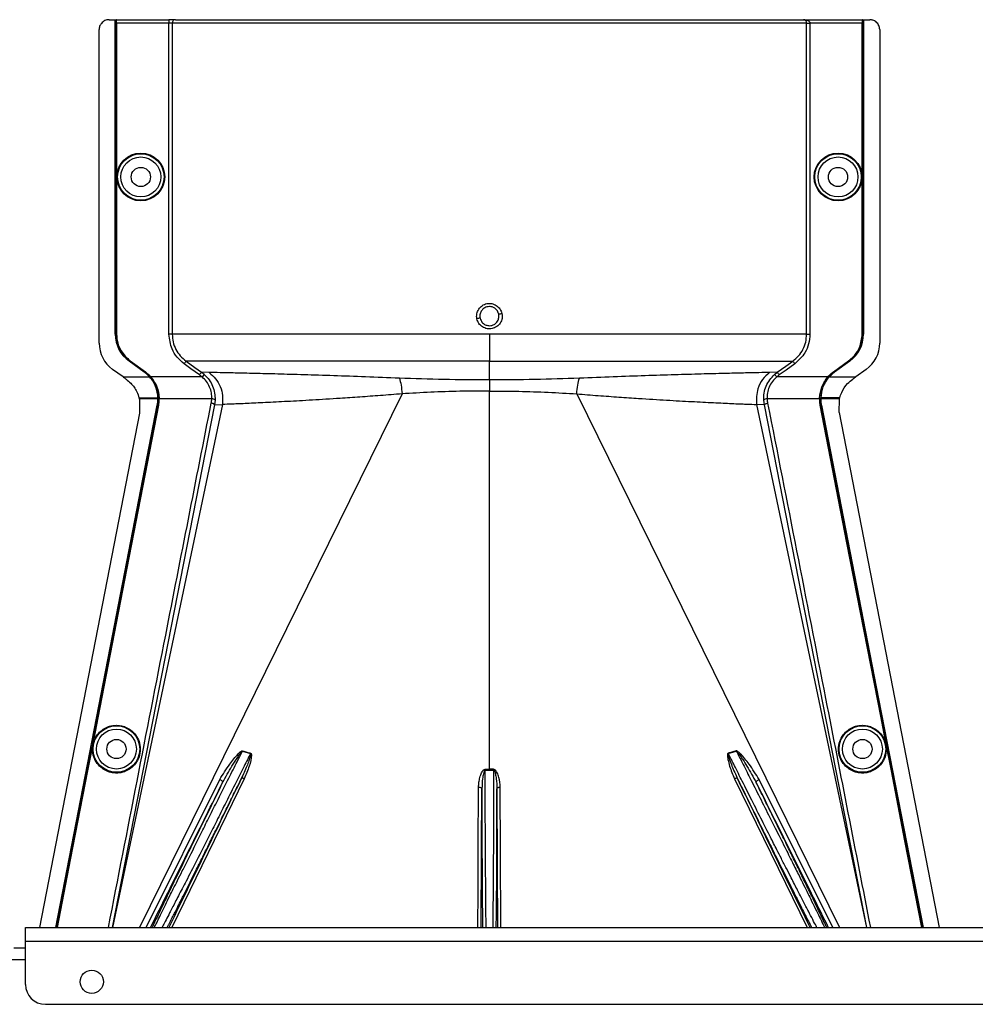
# Model space of a CAD drawing. Header units: inches. Extents: x -3977 to 448, y -4288 to 2176.
# Tile 126 of 206: x -3793 to -3649, y -419 to -271. Entities that reach past the tile are written whole.
import ezdxf

# ---------------------------------------------------------------- set-up
doc = ezdxf.new("R2010")
doc.units = ezdxf.units.IN
doc.header["$MEASUREMENT"] = 0

msp = doc.modelspace()

# ---------------------------------------------------------------- linework, layer by layer
at = {"color": 1, "linetype": 'Continuous', "lineweight": 25}
for p, q in [((-3779.729, -270.921), (-3778.789, -270.921)), ((-3778.789, -318.359), (-3778.789, -270.921)), ((-3778.789, -270.921), (-3778.759, -270.921)), ((-3778.759, -318.359), (-3778.759, -270.921)), ((-3778.759, -270.921), (-3778.639, -270.921)), ((-3778.639, -318.359), (-3778.639, -270.921)), ((-3778.605, -270.921), (-3778.639, -270.921)), ((-3778.605, -270.921), (-3770.698, -270.921)), ((-3778.596, -271.421), (-3778.596, -318.359)), ((-3770.698, -271.421), (-3778.596, -271.421)), ((-3770.698, -270.921), (-3770.698, -271.421)), ((-3769.7, -270.921), (-3770.698, -270.921)), ((-3770.698, -318.359), (-3770.698, -271.421)), ((-3770.199, -271.421), (-3770.698, -271.421)), ((-3770.199, -271.421), (-3770.199, -318.359)), ((-3674.482, -271.421), (-3770.199, -271.421)), ((-3769.7, -270.921), (-3674.932, -270.921)), ((-3674.932, -270.921), (-3666.076, -270.921)), ((-3674.482, -318.359), (-3674.482, -271.421)), ((-3674.482, -271.421), (-3673.983, -271.421)), ((-3673.983, -271.421), (-3673.983, -318.359)), ((-3666.085, -271.421), (-3673.983, -271.421)), ((-3666.085, -318.359), (-3666.085, -271.421)), ((-3666.041, -270.921), (-3666.076, -270.921)), ((-3666.041, -270.921), (-3665.922, -270.921)), ((-3666.041, -270.921), (-3666.041, -318.359)), ((-3665.922, -270.921), (-3665.922, -318.359)), ((-3665.922, -270.921), (-3665.891, -270.921)), ((-3665.891, -270.921), (-3665.891, -318.359)), ((-3665.891, -270.921), (-3664.952, -270.921)), ((-3781.229, -319.689), (-3781.229, -272.421)), ((-3663.451, -272.421), (-3663.451, -319.689)), ((-3778.789, -318.359), (-3778.759, -318.359)), ((-3778.596, -318.359), (-3778.639, -318.359)), ((-3722.34, -318.359), (-3722.34, -322.418)), ((-3666.041, -318.359), (-3666.085, -318.359)), ((-3665.922, -318.359), (-3665.891, -318.359)), ((-3667.741, -322), (-3668.121, -322.418)), ((-3777.612, -324.798), (-3779.195, -323.659)), ((-3776.692, -322.393), (-3776.709, -322.418)), ((-3774.428, -324.059), (-3776.709, -322.418)), ((-3774.41, -324.034), (-3776.692, -322.393)), ((-3776.559, -322.418), (-3776.534, -322.382)), ((-3774.278, -324.059), (-3776.559, -322.418)), ((-3776.534, -322.382), (-3774.253, -324.023)), ((-3722.34, -325.255), (-3722.34, -322.418)), ((-3670.428, -324.023), (-3668.147, -322.382)), ((-3668.121, -322.418), (-3670.402, -324.059)), ((-3667.989, -322.393), (-3670.27, -324.034)), ((-3667.971, -322.418), (-3670.252, -324.059)), ((-3668.147, -322.382), (-3668.121, -322.418)), ((-3667.971, -322.418), (-3667.989, -322.393)), ((-3665.486, -323.659), (-3667.068, -324.798)), ((-3777.612, -324.798), (-3773.609, -324.798)), ((-3774.428, -324.059), (-3774.41, -324.034)), ((-3774.253, -324.023), (-3774.278, -324.059)), ((-3773.587, -324.777), (-3773.609, -324.798)), ((-3773.569, -324.798), (-3773.459, -324.798)), ((-3773.427, -324.769), (-3773.459, -324.798)), ((-3765.697, -324.798), (-3773.401, -324.798)), ((-3764.603, -324.139), (-3765.775, -324.097)), ((-3765.365, -324.424), (-3765.697, -324.798)), ((-3678.906, -324.097), (-3680.078, -324.139)), ((-3679.315, -324.424), (-3678.906, -324.097)), ((-3679.315, -324.424), (-3678.983, -324.798)), ((-3671.279, -324.798), (-3678.983, -324.798)), ((-3671.221, -324.798), (-3672.085, -326.282)), ((-3671.254, -324.769), (-3671.221, -324.798)), ((-3671.112, -324.798), (-3671.221, -324.798)), ((-3671.071, -324.798), (-3671.094, -324.777)), ((-3671.071, -324.798), (-3667.068, -324.798)), ((-3670.428, -324.023), (-3670.402, -324.059)), ((-3670.27, -324.034), (-3670.252, -324.059)), ((-3722.34, -325.255), (-3722.34, -326.923)), ((-3775.198, -327.961), (-3774.786, -327.961)), ((-3774.817, -328.12), (-3775.159, -328.12)), ((-3735.521, -327.356), (-3775.155, -407.822)), ((-3775.154, -328.14), (-3775.123, -330.27)), ((-3772.356, -328.12), (-3774.817, -328.12)), ((-3774.786, -327.961), (-3772.358, -327.961)), ((-3772.208, -327.961), (-3772.327, -327.961)), ((-3772.163, -327.96), (-3772.208, -327.961)), ((-3764.234, -328.12), (-3772.162, -328.12)), ((-3722.34, -383.98), (-3722.34, -326.923)), ((-3709.16, -327.356), (-3669.526, -407.822)), ((-3672.519, -328.12), (-3680.446, -328.12)), ((-3672.517, -327.96), (-3672.473, -327.961)), ((-3672.473, -327.961), (-3672.354, -327.961)), ((-3672.354, -327.961), (-3672.356, -328.12)), ((-3669.864, -328.12), (-3672.325, -328.12)), ((-3669.895, -327.961), (-3672.323, -327.961)), ((-3669.483, -327.961), (-3669.895, -327.961)), ((-3669.522, -328.12), (-3669.864, -328.12)), ((-3669.575, -330.18), (-3669.527, -328.14)), ((-3669.527, -328.14), (-3669.522, -328.12)), ((-3763.822, -329.001), (-3779.275, -407.822)), ((-3762.638, -328.949), (-3779.23, -407.822)), ((-3772.448, -329.052), (-3772.418, -329.058)), ((-3772.255, -329.06), (-3772.298, -329.052)), ((-3763.736, -328.292), (-3763.822, -329.001)), ((-3763.822, -329.001), (-3762.638, -328.949)), ((-3680.858, -329.001), (-3682.043, -328.949)), ((-3682.043, -328.949), (-3665.451, -407.822)), ((-3680.858, -329.001), (-3680.945, -328.292)), ((-3665.405, -407.822), (-3680.858, -329.001)), ((-3672.426, -329.06), (-3672.383, -329.052)), ((-3672.233, -329.052), (-3672.263, -329.058)), ((-3775.123, -330.27), (-3790.215, -407.822)), ((-3669.575, -330.18), (-3654.466, -407.822)), ((-3781.431, -376.228), (-3781.474, -376.22)), ((-3663.25, -376.228), (-3663.206, -376.22)), ((-3759.59, -381.229), (-3758.385, -381.593)), ((-3686.296, -381.593), (-3685.091, -381.229)), ((-3782.986, -384.217), (-3783.029, -384.209)), ((-3722.976, -388.922), (-3722.971, -384.098)), ((-3722.34, -383.98), (-3722.34, -384.098)), ((-3721.71, -384.098), (-3721.704, -388.922)), ((-3661.695, -384.217), (-3661.651, -384.209)), ((-3774.137, -407.822), (-3763.029, -385.525)), ((-3759.323, -385.393), (-3770.267, -407.822)), ((-3685.357, -385.393), (-3674.414, -407.822)), ((-3670.543, -407.822), (-3681.652, -385.525))]:
    msp.add_line(p, q, dxfattribs=at)
at = {"color": 7, "linetype": 'Continuous', "lineweight": 25}
for p, q in [((-3792.34, -407.822), (-3217.34, -407.822)), ((-3792.34, -409.922), (-3792.34, -407.822)), ((-3794.09, -410.922), (-3792.34, -410.922)), ((-3792.34, -409.922), (-3217.34, -409.922)), ((-3792.34, -416.422), (-3792.34, -409.922)), ((-3789.34, -419.422), (-3220.34, -419.422))]:
    msp.add_line(p, q, dxfattribs=at)
at = {"color": 8, "linetype": 'Continuous', "lineweight": 25}
msp.add_line((-3822.34, -412.672), (-3792.34, -412.672), dxfattribs=at)
at = {"color": 1, "linetype": 'Continuous', "lineweight": 25, "flags": 128}
for points in [[(-3766.066, -324.503), (-3767.376, -323.562), (-3768.405, -322.823)], [(-3768.114, -322.418), (-3766.783, -323.373), (-3765.775, -324.097)], [(-3678.906, -324.097), (-3677.613, -323.169), (-3676.567, -322.418)], [(-3676.276, -322.823), (-3677.586, -323.764), (-3678.615, -324.503)], [(-3775.154, -328.14), (-3775.156, -328.129), (-3775.159, -328.12)], [(-3772.327, -327.961), (-3772.344, -327.961), (-3772.358, -327.961)], [(-3772.356, -328.12), (-3772.339, -328.12), (-3772.325, -328.12)], [(-3772.325, -328.12), (-3772.326, -328.031), (-3772.327, -327.961)], [(-3672.325, -328.12), (-3672.342, -328.12), (-3672.356, -328.12)], [(-3787.777, -407.822), (-3779.221, -363.866), (-3772.448, -329.052)], [(-3787.745, -407.822), (-3779.188, -363.859), (-3772.418, -329.058)], [(-3772.298, -329.052), (-3777.436, -355.466), (-3781.474, -376.22)], [(-3772.255, -329.06), (-3777.393, -355.474), (-3781.431, -376.228)], [(-3663.25, -376.228), (-3668.389, -349.814), (-3672.426, -329.06)], [(-3672.383, -329.052), (-3671.077, -335.765), (-3669.988, -341.365), (-3669.115, -345.852), (-3668.603, -348.487), (-3668.212, -350.496), (-3667.943, -351.879), (-3667.821, -352.506), (-3667.801, -352.607), (-3667.797, -352.629), (-3667.796, -352.634), (-3667.796, -352.635), (-3667.796, -352.635), (-3667.796, -352.635), (-3667.796, -352.635), (-3667.796, -352.635), (-3667.796, -352.635), (-3667.796, -352.635), (-3667.796, -352.635), (-3667.796, -352.635), (-3667.795, -352.636), (-3663.206, -376.22)], [(-3672.263, -329.058), (-3663.646, -373.351), (-3656.935, -407.822)], [(-3672.233, -329.052), (-3663.612, -373.361), (-3656.904, -407.822)], [(-3781.474, -376.22), (-3782.345, -380.694), (-3783.029, -384.209)], [(-3781.431, -376.228), (-3782.302, -380.702), (-3782.986, -384.217)], [(-3661.695, -384.217), (-3662.565, -379.744), (-3663.25, -376.228)], [(-3663.206, -376.22), (-3662.336, -380.694), (-3661.651, -384.209)], [(-3783.029, -384.209), (-3785.64, -397.617), (-3787.627, -407.822)], [(-3782.986, -384.217), (-3785.596, -397.625), (-3787.582, -407.822)], [(-3722.971, -383.979), (-3722.971, -383.994), (-3722.971, -384.008), (-3722.971, -384.022), (-3722.971, -384.037), (-3722.971, -384.052), (-3722.971, -384.067), (-3722.971, -384.083), (-3722.971, -384.098)], [(-3721.71, -384.098), (-3721.71, -384.083), (-3721.71, -384.067), (-3721.71, -384.052), (-3721.71, -384.037), (-3721.71, -384.022), (-3721.71, -384.008), (-3721.71, -383.994), (-3721.71, -383.979)], [(-3657.099, -407.822), (-3659.644, -394.752), (-3661.695, -384.217)], [(-3661.651, -384.209), (-3659.041, -397.617), (-3657.054, -407.822)], [(-3763.029, -385.525), (-3762.93, -385.57), (-3762.837, -385.624), (-3762.753, -385.684), (-3762.683, -385.747), (-3762.63, -385.811), (-3762.596, -385.871), (-3762.583, -385.926), (-3762.592, -385.973)], [(-3759.323, -385.393), (-3759.402, -385.366), (-3759.479, -385.346), (-3759.552, -385.334), (-3759.618, -385.331), (-3759.676, -385.336), (-3759.723, -385.35), (-3759.759, -385.372), (-3759.783, -385.402)], [(-3684.898, -385.402), (-3684.921, -385.372), (-3684.957, -385.35), (-3685.005, -385.336), (-3685.063, -385.331), (-3685.129, -385.334), (-3685.201, -385.346), (-3685.278, -385.366), (-3685.357, -385.393)], [(-3682.089, -385.973), (-3682.097, -385.926), (-3682.085, -385.871), (-3682.051, -385.811), (-3681.998, -385.747), (-3681.928, -385.684), (-3681.844, -385.624), (-3681.751, -385.57), (-3681.652, -385.525)], [(-3724.076, -407.822), (-3724.049, -402.184), (-3724.019, -395.842), (-3723.975, -386.675)], [(-3723.975, -386.675), (-3723.878, -386.68), (-3723.785, -386.694), (-3723.699, -386.716), (-3723.623, -386.746), (-3723.561, -386.782), (-3723.515, -386.823), (-3723.486, -386.868), (-3723.476, -386.914)], [(-3723.575, -407.822), (-3723.521, -396.378), (-3723.476, -386.914)], [(-3721.205, -386.914), (-3721.195, -386.868), (-3721.166, -386.823), (-3721.12, -386.782), (-3721.057, -386.746), (-3720.982, -386.716), (-3720.896, -386.694), (-3720.803, -386.68), (-3720.706, -386.675)], [(-3721.205, -386.914), (-3721.148, -398.959), (-3721.106, -407.822)], [(-3720.605, -407.822), (-3720.659, -396.464), (-3720.706, -386.675)]]:
    msp.add_lwpolyline(points, dxfattribs=at)
at = {"color": 1, "linetype": 'Continuous', "lineweight": 25}
for centre, radius in [((-3774.939, -294.64), 3.605), ((-3669.741, -294.64), 3.605), ((-3774.939, -294.64), 3.509), ((-3774.939, -294.64), 3.012), ((-3669.741, -294.64), 3.509), ((-3669.741, -294.64), 3.012), ((-3774.939, -294.64), 1.45), ((-3669.741, -294.64), 1.45), ((-3778.62, -380.922), 3.509), ((-3778.62, -380.922), 3.012), ((-3666.061, -380.922), 3.509), ((-3666.061, -380.922), 3.012), ((-3778.62, -380.922), 1.45), ((-3666.061, -380.922), 1.45)]:
    msp.add_circle(centre, radius, dxfattribs=at)
at = {"color": 7, "linetype": 'Continuous', "lineweight": 25}
msp.add_circle((-3782.34, -416.022), 1.75, dxfattribs=at)
at = {"color": 1, "linetype": 'Continuous', "lineweight": 25}
for centre, radius, start, end in [((-3769.699, -271.42), 0.5, 90.05508, 180.05497), ((-3718.653, -341.605), 26.17, 101.2161, 102.30574), ((-3726.028, -289.658), 26.168, 281.21699, 282.30669), ((-3773.789, -318.359), 5, 180, 234.26784), ((-3773.789, -318.359), 4.969, 180, 234.26784), ((-3670.891, -318.359), 5, 305.73216, 0), ((-3776.339, -319.689), 4.89, 180, 234.26784), ((-3668.341, -319.689), 4.89, 305.73216, 0), ((-3764.161, -328.714), 0.599, 44.82521, 97.0422), ((-3680.52, -328.714), 0.599, 82.9578, 135.17479), ((-3756.931, -382.304), 2.868, 157.2306, 157.97796), ((-3754.595, -382.714), 3.952, 162.84395, 163.5205), ((-3690.086, -382.714), 3.952, 16.4795, 17.15605), ((-3687.75, -382.304), 2.868, 22.02204, 22.7694)]:
    msp.add_arc(centre, radius, start, end, dxfattribs=at)
at = {"color": 7, "linetype": 'Continuous', "lineweight": 25}
msp.add_arc((-3789.34, -416.422), 3, 180, 270, dxfattribs=at)
at = {"color": 1, "linetype": 'Continuous', "lineweight": 25}
for centre, major_axis, start_param, end_param in [((-3772.311, -326.57), (-0.033, 4.773), 1.8665214, 1.9013604), ((-3672.369, -326.57), (0.033, 4.773), 4.381825, 4.4166639)]:
    msp.add_ellipse(centre, major_axis=major_axis, ratio=0.0122176, start_param=start_param, end_param=end_param, dxfattribs=at)
for points, knots in [([(-3779.729, -270.921), (-3779.942, -270.947), (-3780.384, -271.002), (-3780.887, -271.408), (-3781.18, -271.913), (-3781.214, -272.256), (-3781.229, -272.421)], [0, 0, 0, 0, 0.27028002, 0.56245376, 0.78975162, 1, 1, 1, 1]), ([(-3778.596, -271.421), (-3778.596, -271.35), (-3778.596, -271.202), (-3778.599, -271.035), (-3778.602, -270.937), (-3778.604, -270.926), (-3778.605, -270.921)], [0, 0, 0, 0, 0.2702426, 0.562405, 0.7897212, 1, 1, 1, 1]), ([(-3770.366, -270.921), (-3770.378, -270.921), (-3770.399, -270.921), (-3770.548, -270.921), (-3770.612, -270.921)], [0, 0, 0, 0, 0.5708247, 1, 1, 1, 1]), ([(-3674.77, -270.928), (-3674.802, -270.926), (-3674.862, -270.923), (-3674.91, -270.921), (-3674.932, -270.921)], [0, 0, 0, 0, 0.5230707, 1, 1, 1, 1]), ([(-3674.482, -271.421), (-3674.483, -271.4), (-3674.484, -271.357), (-3674.5, -271.265), (-3674.554, -271.125), (-3674.708, -270.954), (-3674.843, -270.934), (-3674.932, -270.921)], [0, 0, 0, 0, 0.04834573, 0.10276604, 0.23807983, 0.49917005, 1, 1, 1, 1]), ([(-3674.932, -270.921), (-3674.743, -270.935), (-3674.49, -270.953), (-3674.212, -271.087), (-3674.084, -271.187), (-3674.015, -271.285), (-3673.987, -271.364), (-3673.984, -271.402), (-3673.983, -271.421)], [0, 0, 0, 0, 0.4992923, 0.6664726, 0.8017544, 0.9097508, 0.956348, 1, 1, 1, 1]), ([(-3666.076, -270.921), (-3666.077, -270.93), (-3666.08, -270.948), (-3666.083, -271.083), (-3666.085, -271.251), (-3666.085, -271.366), (-3666.085, -271.421)], [0, 0, 0, 0, 0.27028002, 0.56245376, 0.78975162, 1, 1, 1, 1]), ([(-3663.451, -272.421), (-3663.478, -272.208), (-3663.533, -271.766), (-3663.939, -271.263), (-3664.443, -270.97), (-3664.787, -270.937), (-3664.952, -270.921)], [0, 0, 0, 0, 0.2702426, 0.562405, 0.7897212, 1, 1, 1, 1]), ([(-3724.231, -316.036), (-3724.249, -315.912), (-3724.288, -315.662), (-3724.227, -315.159), (-3723.981, -314.57), (-3723.54, -314.106), (-3723.106, -313.853), (-3722.747, -313.735), (-3722.372, -313.699), (-3721.874, -313.747), (-3721.28, -313.996), (-3720.809, -314.43), (-3720.549, -314.867), (-3720.483, -315.105), (-3720.45, -315.225)], [0, 0, 0, 0, 0.0624093, 0.1260247, 0.2505512, 0.3749718, 0.4381731, 0.5000325, 0.5626603, 0.6249545, 0.7484603, 0.8770445, 0.9382648, 1, 1, 1, 1]), ([(-3722.34, -314.187), (-3722.47, -314.198), (-3722.714, -314.217), (-3723.111, -314.386), (-3723.437, -314.661), (-3723.643, -315), (-3723.747, -315.299), (-3723.791, -315.608), (-3723.759, -315.824), (-3723.743, -315.935)], [0, 0, 0, 0, 0.1513707, 0.2848656, 0.4992611, 0.6397711, 0.7442765, 0.8697489, 1, 1, 1, 1]), ([(-3720.937, -315.326), (-3720.975, -315.202), (-3721.039, -314.992), (-3721.218, -314.717), (-3721.46, -314.47), (-3721.838, -314.241), (-3722.164, -314.206), (-3722.34, -314.187)], [0, 0, 0, 0, 0.19832374, 0.33644958, 0.50065876, 0.73016777, 1, 1, 1, 1]), ([(-3720.45, -315.225), (-3720.425, -315.478), (-3720.376, -315.984), (-3720.679, -316.706), (-3721.216, -317.255), (-3721.925, -317.562), (-3722.697, -317.569), (-3723.411, -317.291), (-3723.982, -316.757), (-3724.147, -316.277), (-3724.231, -316.036)], [0, 0, 0, 0, 0.12513, 0.2501727, 0.3756048, 0.5001848, 0.6250973, 0.7500797, 0.8745612, 1, 1, 1, 1]), ([(-3723.743, -315.935), (-3723.706, -316.059), (-3723.642, -316.269), (-3723.463, -316.543), (-3723.221, -316.791), (-3722.842, -317.02), (-3722.517, -317.055), (-3722.34, -317.073)], [0, 0, 0, 0, 0.1982573, 0.3363448, 0.5005148, 0.7300981, 1, 1, 1, 1]), ([(-3722.34, -317.073), (-3722.211, -317.063), (-3721.967, -317.044), (-3721.569, -316.875), (-3721.243, -316.599), (-3721.037, -316.261), (-3720.933, -315.961), (-3720.89, -315.653), (-3720.921, -315.436), (-3720.937, -315.326)], [0, 0, 0, 0, 0.1514392, 0.2849996, 0.4995211, 0.6401034, 0.7446468, 0.8700184, 1, 1, 1, 1]), ([(-3776.559, -322.418), (-3776.893, -322.135), (-3777.569, -321.563), (-3778.417, -320.191), (-3778.555, -319.05), (-3778.639, -318.359)], [0, 0, 0, 0, 0.2774863, 0.5619954, 1, 1, 1, 1]), ([(-3778.596, -318.359), (-3778.562, -318.791), (-3778.492, -319.666), (-3777.88, -321.142), (-3777.042, -321.914), (-3776.534, -322.382)], [0, 0, 0, 0, 0.2775345, 0.5620489, 1, 1, 1, 1]), ([(-3768.405, -322.823), (-3768.777, -322.508), (-3769.52, -321.879), (-3770.452, -320.371), (-3770.605, -319.121), (-3770.698, -318.359)], [0, 0, 0, 0, 0.2811141, 0.5612729, 1, 1, 1, 1]), ([(-3770.199, -318.359), (-3770.172, -318.753), (-3770.118, -319.543), (-3769.684, -320.657), (-3769.031, -321.66), (-3768.42, -322.165), (-3768.114, -322.418)], [0, 0, 0, 0, 0.2494565, 0.4996464, 0.7495448, 1, 1, 1, 1]), ([(-3676.567, -322.418), (-3676.262, -322.166), (-3675.652, -321.662), (-3674.998, -320.661), (-3674.563, -319.545), (-3674.509, -318.755), (-3674.482, -318.359)], [0, 0, 0, 0, 0.24951211, 0.49972112, 0.74957932, 1, 1, 1, 1]), ([(-3673.983, -318.359), (-3674.022, -318.845), (-3674.1, -319.815), (-3674.784, -321.452), (-3675.71, -322.303), (-3676.276, -322.823)], [0, 0, 0, 0, 0.2811331, 0.5612645, 1, 1, 1, 1]), ([(-3668.147, -322.382), (-3667.816, -322.102), (-3667.146, -321.535), (-3666.305, -320.175), (-3666.168, -319.044), (-3666.085, -318.359)], [0, 0, 0, 0, 0.2775345, 0.5620489, 1, 1, 1, 1]), ([(-3666.041, -318.359), (-3666.063, -318.8), (-3666.098, -319.499), (-3666.397, -320.127), (-3666.507, -320.358)], [0, 0, 0, 0, 0.6320351, 1, 1, 1, 1]), ([(-3768.114, -322.418), (-3768.119, -322.425), (-3768.13, -322.44), (-3768.198, -322.535), (-3768.295, -322.67), (-3768.369, -322.773), (-3768.405, -322.823)], [0, 0, 0, 0, 0.2405936, 0.4999997, 0.7594059, 1, 1, 1, 1]), ([(-3722.34, -322.418), (-3724.1, -322.418), (-3727.691, -322.418), (-3733.106, -322.418), (-3738.546, -322.418), (-3743.877, -322.418), (-3748.951, -322.418), (-3753.627, -322.418), (-3757.775, -322.418), (-3761.289, -322.418), (-3764.106, -322.418), (-3766.178, -322.418), (-3767.571, -322.418), (-3767.935, -322.418), (-3768.114, -322.418)], [0, 0, 0, 0, 0.0764204, 0.1560238, 0.2384089, 0.3230616, 0.4093667, 0.4966296, 0.584108, 0.6710485, 0.7567251, 0.840474, 0.9217211, 1, 1, 1, 1]), ([(-3722.34, -322.418), (-3720.418, -322.418), (-3716.584, -322.418), (-3710.918, -322.418), (-3705.437, -322.418), (-3700.22, -322.418), (-3695.35, -322.418), (-3690.905, -322.418), (-3686.952, -322.418), (-3683.558, -322.418), (-3680.766, -322.418), (-3678.644, -322.418), (-3677.154, -322.418), (-3676.763, -322.418), (-3676.567, -322.418)], [0, 0, 0, 0, 0.0835007, 0.1665231, 0.2500651, 0.3332635, 0.4163653, 0.4999954, 0.5830081, 0.6662479, 0.7498193, 0.8329143, 0.916285, 1, 1, 1, 1]), ([(-3676.567, -322.418), (-3676.562, -322.425), (-3676.551, -322.44), (-3676.483, -322.535), (-3676.386, -322.67), (-3676.311, -322.773), (-3676.276, -322.823)], [0, 0, 0, 0, 0.2405938, 0.5, 0.7594062, 1, 1, 1, 1]), ([(-3777.612, -324.798), (-3777.593, -324.811), (-3777.559, -324.836), (-3777.526, -324.86), (-3777.511, -324.871)], [0, 0, 0, 0, 0.56, 1, 1, 1, 1]), ([(-3777.511, -324.871), (-3777.444, -324.919), (-3777.324, -325.005), (-3777.204, -325.091), (-3777.151, -325.129)], [0, 0, 0, 0, 0.5599992, 1, 1, 1, 1]), ([(-3777.151, -325.129), (-3776.915, -325.319), (-3776.255, -325.849), (-3775.564, -326.846), (-3775.299, -327.654), (-3775.198, -327.961)], [0, 0, 0, 0, 0.2563458, 0.7166755, 1, 1, 1, 1]), ([(-3773.609, -324.798), (-3773.751, -324.647), (-3774.005, -324.379), (-3774.299, -324.157), (-3774.428, -324.059)], [0, 0, 0, 0, 0.5600005, 1, 1, 1, 1]), ([(-3774.41, -324.034), (-3774.246, -324.16), (-3773.951, -324.387), (-3773.698, -324.658), (-3773.587, -324.777)], [0, 0, 0, 0, 0.5599986, 1, 1, 1, 1]), ([(-3773.459, -324.798), (-3773.601, -324.647), (-3773.855, -324.379), (-3774.149, -324.157), (-3774.278, -324.059)], [0, 0, 0, 0, 0.559818, 1, 1, 1, 1]), ([(-3774.253, -324.023), (-3774.088, -324.15), (-3773.792, -324.377), (-3773.538, -324.649), (-3773.427, -324.769)], [0, 0, 0, 0, 0.5598224, 1, 1, 1, 1]), ([(-3772.358, -327.961), (-3772.379, -327.68), (-3772.423, -327.116), (-3772.68, -326.281), (-3773.06, -325.486), (-3773.426, -325.027), (-3773.609, -324.798)], [0, 0, 0, 0, 0.2500257, 0.5001914, 0.7501772, 1, 1, 1, 1]), ([(-3773.587, -324.777), (-3773.583, -324.781), (-3773.577, -324.788), (-3773.571, -324.795), (-3773.569, -324.798)], [0, 0, 0, 0, 0.56, 1, 1, 1, 1]), ([(-3773.459, -324.798), (-3773.073, -325.343), (-3772.381, -326.319), (-3772.261, -327.459), (-3772.208, -327.961)], [0, 0, 0, 0, 0.5591099, 1, 1, 1, 1]), ([(-3773.427, -324.769), (-3773.422, -324.774), (-3773.413, -324.784), (-3773.405, -324.793), (-3773.401, -324.798)], [0, 0, 0, 0, 0.56011983, 1, 1, 1, 1]), ([(-3773.401, -324.798), (-3773.055, -325.28), (-3772.364, -326.246), (-3772.23, -327.389), (-3772.163, -327.96)], [0, 0, 0, 0, 0.500053, 1, 1, 1, 1]), ([(-3765.775, -324.097), (-3765.78, -324.104), (-3765.791, -324.119), (-3765.859, -324.214), (-3765.956, -324.349), (-3766.03, -324.453), (-3766.066, -324.503)], [0, 0, 0, 0, 0.2406182, 0.5, 0.7593818, 1, 1, 1, 1]), ([(-3765.697, -324.798), (-3765.764, -324.74), (-3765.883, -324.637), (-3766.01, -324.544), (-3766.066, -324.503)], [0, 0, 0, 0, 0.5599596, 1, 1, 1, 1]), ([(-3765.775, -324.097), (-3765.696, -324.155), (-3765.555, -324.259), (-3765.423, -324.374), (-3765.365, -324.424)], [0, 0, 0, 0, 0.5598158, 1, 1, 1, 1]), ([(-3764.234, -328.12), (-3764.237, -327.816), (-3764.243, -327.209), (-3764.529, -326.305), (-3765.001, -325.466), (-3765.465, -325.021), (-3765.697, -324.798)], [0, 0, 0, 0, 0.2480977, 0.4964537, 0.7473571, 1, 1, 1, 1]), ([(-3765.365, -324.424), (-3765.107, -324.686), (-3764.59, -325.209), (-3764.066, -326.183), (-3763.748, -327.231), (-3763.74, -327.938), (-3763.736, -328.292)], [0, 0, 0, 0, 0.2504497, 0.501026, 0.7504119, 1, 1, 1, 1]), ([(-3735.92, -324.992), (-3737.642, -324.922), (-3741.078, -324.784), (-3745.9, -324.617), (-3750.356, -324.478), (-3754.366, -324.366), (-3757.857, -324.275), (-3760.771, -324.205), (-3763.116, -324.154), (-3764.106, -324.144), (-3764.603, -324.139)], [0, 0, 0, 0, 0.12497851, 0.24943172, 0.37491185, 0.4994749, 0.62460669, 0.74971209, 0.8742813, 1, 1, 1, 1]), ([(-3764.603, -324.139), (-3764.269, -324.43), (-3763.587, -325.022), (-3762.91, -326.237), (-3762.541, -327.584), (-3762.606, -328.5), (-3762.638, -328.949)], [0, 0, 0, 0, 0.24523079, 0.5, 0.75476921, 1, 1, 1, 1]), ([(-3722.34, -325.255), (-3724.636, -325.245), (-3729.227, -325.226), (-3733.689, -325.07), (-3735.92, -324.991)], [0, 0, 0, 0, 0.4998677, 1, 1, 1, 1]), ([(-3735.92, -324.991), (-3735.827, -325.318), (-3735.64, -325.97), (-3735.561, -326.894), (-3735.521, -327.356)], [0, 0, 0, 0, 0.5000218, 1, 1, 1, 1]), ([(-3708.76, -324.991), (-3710.992, -325.07), (-3715.453, -325.226), (-3720.045, -325.245), (-3722.34, -325.255)], [0, 0, 0, 0, 0.5001323, 1, 1, 1, 1]), ([(-3709.16, -327.356), (-3709.12, -326.894), (-3709.04, -325.97), (-3708.854, -325.318), (-3708.76, -324.991)], [0, 0, 0, 0, 0.4999782, 1, 1, 1, 1]), ([(-3680.078, -324.139), (-3680.575, -324.144), (-3681.565, -324.154), (-3683.91, -324.205), (-3686.823, -324.275), (-3690.315, -324.366), (-3694.325, -324.478), (-3698.781, -324.617), (-3703.603, -324.784), (-3707.039, -324.922), (-3708.76, -324.992)], [0, 0, 0, 0, 0.1257187, 0.25028791, 0.37539331, 0.5005251, 0.62508815, 0.75056828, 0.87502149, 1, 1, 1, 1]), ([(-3680.078, -324.139), (-3680.448, -324.47), (-3681.202, -325.143), (-3682.065, -326.803), (-3682.051, -328.141), (-3682.043, -328.949)], [0, 0, 0, 0, 0.2761786, 0.5629357, 1, 1, 1, 1]), ([(-3680.945, -328.292), (-3680.941, -327.938), (-3680.933, -327.231), (-3680.615, -326.183), (-3680.091, -325.209), (-3679.574, -324.686), (-3679.315, -324.424)], [0, 0, 0, 0, 0.2495808, 0.4989767, 0.7495561, 1, 1, 1, 1]), ([(-3678.983, -324.798), (-3679.216, -325.021), (-3679.68, -325.466), (-3680.152, -326.305), (-3680.438, -327.209), (-3680.444, -327.816), (-3680.446, -328.12)], [0, 0, 0, 0, 0.2526371, 0.5035436, 0.7519095, 1, 1, 1, 1]), ([(-3678.615, -324.503), (-3678.686, -324.555), (-3678.812, -324.649), (-3678.931, -324.752), (-3678.983, -324.798)], [0, 0, 0, 0, 0.5599594, 1, 1, 1, 1]), ([(-3678.906, -324.097), (-3678.901, -324.104), (-3678.89, -324.119), (-3678.822, -324.214), (-3678.725, -324.349), (-3678.651, -324.453), (-3678.615, -324.503)], [0, 0, 0, 0, 0.240618, 0.5, 0.759382, 1, 1, 1, 1]), ([(-3672.517, -327.96), (-3672.451, -327.389), (-3672.317, -326.246), (-3671.625, -325.28), (-3671.279, -324.798)], [0, 0, 0, 0, 0.49994688, 1, 1, 1, 1]), ([(-3671.112, -324.798), (-3671.461, -325.282), (-3672.156, -326.25), (-3672.288, -327.392), (-3672.354, -327.961)], [0, 0, 0, 0, 0.5013928, 1, 1, 1, 1]), ([(-3672.323, -327.961), (-3672.301, -327.68), (-3672.257, -327.116), (-3672.001, -326.281), (-3671.621, -325.486), (-3671.254, -325.027), (-3671.071, -324.798)], [0, 0, 0, 0, 0.25002567, 0.50019135, 0.75017724, 1, 1, 1, 1]), ([(-3671.254, -324.769), (-3671.259, -324.774), (-3671.267, -324.784), (-3671.276, -324.793), (-3671.279, -324.798)], [0, 0, 0, 0, 0.56, 1, 1, 1, 1]), ([(-3671.254, -324.769), (-3671.111, -324.617), (-3670.855, -324.346), (-3670.558, -324.122), (-3670.428, -324.023)], [0, 0, 0, 0, 0.559821, 1, 1, 1, 1]), ([(-3670.402, -324.059), (-3670.566, -324.184), (-3670.859, -324.409), (-3671.111, -324.679), (-3671.221, -324.798)], [0, 0, 0, 0, 0.5598194, 1, 1, 1, 1]), ([(-3671.094, -324.777), (-3671.097, -324.781), (-3671.103, -324.788), (-3671.109, -324.795), (-3671.112, -324.798)], [0, 0, 0, 0, 0.56, 1, 1, 1, 1]), ([(-3670.27, -324.034), (-3670.435, -324.16), (-3670.73, -324.387), (-3670.983, -324.658), (-3671.094, -324.777)], [0, 0, 0, 0, 0.5599982, 1, 1, 1, 1]), ([(-3671.071, -324.798), (-3670.929, -324.647), (-3670.676, -324.379), (-3670.382, -324.157), (-3670.252, -324.059)], [0, 0, 0, 0, 0.5600007, 1, 1, 1, 1]), ([(-3669.483, -327.961), (-3669.394, -327.685), (-3669.145, -326.916), (-3668.48, -325.904), (-3667.797, -325.347), (-3667.529, -325.129)], [0, 0, 0, 0, 0.2548715, 0.7080318, 1, 1, 1, 1]), ([(-3667.17, -324.871), (-3667.237, -324.919), (-3667.357, -325.005), (-3667.477, -325.091), (-3667.529, -325.129)], [0, 0, 0, 0, 0.5599992, 1, 1, 1, 1]), ([(-3667.17, -324.871), (-3667.151, -324.857), (-3667.117, -324.833), (-3667.083, -324.808), (-3667.068, -324.798)], [0, 0, 0, 0, 0.56, 1, 1, 1, 1]), ([(-3775.192, -327.984), (-3775.193, -327.979), (-3775.195, -327.972), (-3775.197, -327.965), (-3775.198, -327.961)], [0, 0, 0, 0, 0.5600046, 1, 1, 1, 1]), ([(-3775.192, -327.984), (-3775.186, -328.009), (-3775.175, -328.054), (-3775.163, -328.1), (-3775.159, -328.12)], [0, 0, 0, 0, 0.5599989, 1, 1, 1, 1]), ([(-3772.448, -329.052), (-3772.419, -328.879), (-3772.367, -328.57), (-3772.359, -328.257), (-3772.356, -328.12)], [0, 0, 0, 0, 0.5598333, 1, 1, 1, 1]), ([(-3772.418, -329.058), (-3772.389, -328.884), (-3772.337, -328.573), (-3772.329, -328.258), (-3772.325, -328.12)], [0, 0, 0, 0, 0.5600516, 1, 1, 1, 1]), ([(-3772.298, -329.052), (-3772.265, -328.849), (-3772.206, -328.488), (-3772.207, -328.122), (-3772.208, -327.961)], [0, 0, 0, 0, 0.5600744, 1, 1, 1, 1]), ([(-3772.255, -329.06), (-3772.225, -328.885), (-3772.173, -328.574), (-3772.165, -328.258), (-3772.162, -328.12)], [0, 0, 0, 0, 0.5599497, 1, 1, 1, 1]), ([(-3772.163, -327.96), (-3772.163, -327.99), (-3772.162, -328.043), (-3772.162, -328.096), (-3772.162, -328.12)], [0, 0, 0, 0, 0.5600457, 1, 1, 1, 1]), ([(-3764.314, -328.757), (-3764.293, -328.639), (-3764.255, -328.428), (-3764.241, -328.214), (-3764.234, -328.12)], [0, 0, 0, 0, 0.5599329, 1, 1, 1, 1]), ([(-3735.521, -327.356), (-3736.612, -327.441), (-3738.779, -327.61), (-3741.896, -327.84), (-3745.384, -328.078), (-3749.116, -328.306), (-3752.907, -328.514), (-3756.219, -328.681), (-3758.989, -328.81), (-3761.223, -328.91), (-3762.165, -328.936), (-3762.638, -328.949)], [0, 0, 0, 0, 0.08440502, 0.16768297, 0.25082547, 0.37621147, 0.50059332, 0.62555508, 0.75046755, 0.8747621, 1, 1, 1, 1]), ([(-3722.34, -326.923), (-3723.828, -326.932), (-3726.804, -326.951), (-3731.228, -327.093), (-3734.088, -327.268), (-3735.521, -327.356)], [0, 0, 0, 0, 0.3326232, 0.6656434, 1, 1, 1, 1]), ([(-3722.34, -326.923), (-3720.853, -326.932), (-3717.876, -326.951), (-3713.453, -327.093), (-3710.593, -327.268), (-3709.16, -327.356)], [0, 0, 0, 0, 0.3326232, 0.6656434, 1, 1, 1, 1]), ([(-3709.16, -327.356), (-3708.069, -327.441), (-3705.902, -327.61), (-3702.785, -327.84), (-3699.297, -328.078), (-3695.565, -328.306), (-3691.773, -328.514), (-3688.462, -328.681), (-3685.691, -328.81), (-3683.457, -328.91), (-3682.516, -328.936), (-3682.043, -328.949)], [0, 0, 0, 0, 0.084405, 0.167683, 0.2508255, 0.3762115, 0.5005933, 0.6255551, 0.7504676, 0.8747621, 1, 1, 1, 1]), ([(-3680.446, -328.12), (-3680.438, -328.239), (-3680.422, -328.453), (-3680.384, -328.664), (-3680.367, -328.757)], [0, 0, 0, 0, 0.5599329, 1, 1, 1, 1]), ([(-3672.519, -328.12), (-3672.519, -328.09), (-3672.519, -328.037), (-3672.518, -327.983), (-3672.517, -327.96)], [0, 0, 0, 0, 0.5600001, 1, 1, 1, 1]), ([(-3672.426, -329.06), (-3672.455, -328.885), (-3672.507, -328.574), (-3672.515, -328.258), (-3672.519, -328.12)], [0, 0, 0, 0, 0.5599609, 1, 1, 1, 1]), ([(-3672.473, -327.961), (-3672.472, -328.166), (-3672.471, -328.532), (-3672.41, -328.893), (-3672.383, -329.052)], [0, 0, 0, 0, 0.5600766, 1, 1, 1, 1]), ([(-3672.356, -328.12), (-3672.35, -328.296), (-3672.34, -328.611), (-3672.287, -328.921), (-3672.263, -329.058)], [0, 0, 0, 0, 0.5600547, 1, 1, 1, 1]), ([(-3672.354, -327.961), (-3672.348, -327.961), (-3672.338, -327.961), (-3672.328, -327.961), (-3672.323, -327.961)], [0, 0, 0, 0, 0.56000001, 1, 1, 1, 1]), ([(-3672.233, -329.052), (-3672.262, -328.879), (-3672.313, -328.57), (-3672.321, -328.257), (-3672.325, -328.12)], [0, 0, 0, 0, 0.5598333, 1, 1, 1, 1]), ([(-3669.522, -328.12), (-3669.516, -328.094), (-3669.505, -328.049), (-3669.494, -328.004), (-3669.489, -327.984)], [0, 0, 0, 0, 0.5599961, 1, 1, 1, 1]), ([(-3669.489, -327.984), (-3669.488, -327.979), (-3669.486, -327.972), (-3669.484, -327.965), (-3669.483, -327.961)], [0, 0, 0, 0, 0.56, 1, 1, 1, 1]), ([(-3779.816, -407.822), (-3776.943, -393.126), (-3771.791, -366.769), (-3766.607, -340.417), (-3764.314, -328.757)], [0, 0, 0, 0, 0.5575415, 1, 1, 1, 1]), ([(-3763.822, -329.001), (-3763.83, -328.98), (-3763.841, -328.947), (-3763.903, -328.9), (-3763.966, -328.864), (-3764.044, -328.83), (-3764.158, -328.79), (-3764.252, -328.77), (-3764.314, -328.757)], [0, 0, 0, 0, 0.2396351, 0.3684751, 0.5, 0.6315249, 0.7603649, 1, 1, 1, 1]), ([(-3680.858, -329.001), (-3680.849, -328.977), (-3680.829, -328.927), (-3680.696, -328.851), (-3680.532, -328.792), (-3680.421, -328.768), (-3680.367, -328.757)], [0, 0, 0, 0, 0.2704256, 0.5623869, 0.7895723, 1, 1, 1, 1]), ([(-3680.367, -328.757), (-3677.449, -343.597), (-3672.269, -369.95), (-3667.116, -396.307), (-3664.865, -407.822)], [0, 0, 0, 0, 0.563129, 1, 1, 1, 1]), ([(-3778.62, -384.547), (-3778.838, -384.535), (-3779.313, -384.51), (-3780.061, -384.28), (-3780.847, -383.832), (-3781.572, -383.103), (-3782.097, -382.107), (-3782.29, -380.943), (-3782.097, -379.778), (-3781.572, -378.782), (-3780.847, -378.053), (-3780.061, -377.606), (-3779.313, -377.375), (-3778.838, -377.35), (-3778.62, -377.338)], [0, 0, 0, 0, 0.0563094, 0.122835, 0.200993, 0.2913236, 0.3924071, 0.5, 0.6075929, 0.7086764, 0.799007, 0.877165, 0.9436906, 1, 1, 1, 1]), ([(-3778.62, -377.338), (-3778.402, -377.35), (-3777.927, -377.375), (-3777.179, -377.606), (-3776.393, -378.053), (-3775.668, -378.782), (-3775.143, -379.778), (-3774.95, -380.943), (-3775.143, -382.107), (-3775.668, -383.103), (-3776.393, -383.832), (-3777.179, -384.28), (-3777.927, -384.51), (-3778.402, -384.535), (-3778.62, -384.547)], [0, 0, 0, 0, 0.0563094, 0.122835, 0.200993, 0.2913236, 0.3924071, 0.5, 0.6075929, 0.7086764, 0.799007, 0.877165, 0.9436906, 1, 1, 1, 1]), ([(-3666.061, -384.547), (-3666.279, -384.535), (-3666.754, -384.51), (-3667.502, -384.28), (-3668.288, -383.832), (-3669.013, -383.103), (-3669.538, -382.107), (-3669.731, -380.943), (-3669.538, -379.778), (-3669.013, -378.782), (-3668.288, -378.053), (-3667.502, -377.606), (-3666.754, -377.375), (-3666.279, -377.35), (-3666.061, -377.338)], [0, 0, 0, 0, 0.0563094, 0.122835, 0.200993, 0.2913236, 0.3924071, 0.5, 0.6075929, 0.7086764, 0.799007, 0.877165, 0.9436906, 1, 1, 1, 1]), ([(-3666.061, -377.338), (-3665.843, -377.35), (-3665.367, -377.375), (-3664.62, -377.606), (-3663.834, -378.053), (-3663.108, -378.782), (-3662.584, -379.778), (-3662.391, -380.943), (-3662.584, -382.107), (-3663.108, -383.103), (-3663.834, -383.832), (-3664.62, -384.28), (-3665.367, -384.51), (-3665.843, -384.535), (-3666.061, -384.547)], [0, 0, 0, 0, 0.0563094, 0.122835, 0.200993, 0.2913236, 0.3924071, 0.5, 0.6075929, 0.7086764, 0.799007, 0.877165, 0.9436906, 1, 1, 1, 1]), ([(-3763.489, -388.922), (-3762.94, -387.831), (-3761.951, -385.867), (-3760.646, -383.294), (-3759.907, -381.849), (-3759.59, -381.229)], [0, 0, 0, 0, 0.415954, 0.7493023, 1, 1, 1, 1]), ([(-3763.029, -385.525), (-3762.548, -384.738), (-3761.72, -383.381), (-3760.59, -381.99), (-3759.94, -381.343), (-3759.716, -381.207), (-3759.634, -381.187), (-3759.598, -381.188), (-3759.583, -381.192), (-3759.575, -381.194)], [0, 0, 0, 0, 0.4987105, 0.8596241, 0.9547007, 0.9823705, 0.9920695, 0.9961825, 1, 1, 1, 1]), ([(-3762.592, -385.973), (-3762.137, -385.138), (-3761.452, -383.88), (-3760.558, -382.492), (-3760.095, -381.81), (-3759.855, -381.479), (-3759.726, -381.327), (-3759.66, -381.258), (-3759.623, -381.233), (-3759.605, -381.228), (-3759.596, -381.227), (-3759.592, -381.228), (-3759.59, -381.229)], [0, 0, 0, 0, 0.5009066, 0.75524099, 0.88207073, 0.94461639, 0.97485323, 0.9894631, 0.99537876, 0.99779432, 0.99890734, 1, 1, 1, 1]), ([(-3758.385, -381.593), (-3758.702, -382.223), (-3759.416, -383.643), (-3760.649, -386.096), (-3761.569, -387.924), (-3762.071, -388.922)], [0, 0, 0, 0, 0.2657186, 0.599055, 1, 1, 1, 1]), ([(-3758.385, -381.593), (-3758.382, -381.594), (-3758.376, -381.595), (-3758.369, -381.599), (-3758.363, -381.605), (-3758.356, -381.616), (-3758.352, -381.634), (-3758.344, -381.755), (-3758.404, -381.954), (-3758.499, -382.292), (-3758.674, -382.795), (-3759.072, -383.859), (-3759.489, -384.763), (-3759.783, -385.402)], [0, 0, 0, 0, 0.002002, 0.0039182, 0.0059178, 0.0081145, 0.0132777, 0.0194868, 0.0994036, 0.1644525, 0.2820291, 0.4928409, 1, 1, 1, 1]), ([(-3759.575, -381.194), (-3759.364, -381.263), (-3758.967, -381.393), (-3758.561, -381.499), (-3758.371, -381.548)], [0, 0, 0, 0, 0.5320089, 1, 1, 1, 1]), ([(-3758.371, -381.548), (-3758.362, -381.551), (-3758.344, -381.558), (-3758.311, -381.583), (-3758.26, -381.668), (-3758.211, -382.334), (-3758.592, -383.608), (-3759.066, -384.767), (-3759.323, -385.393)], [0, 0, 0, 0, 0.0062895, 0.0128488, 0.0284102, 0.0757073, 0.4997845, 1, 1, 1, 1]), ([(-3686.31, -381.548), (-3686.331, -381.558), (-3686.374, -381.576), (-3686.416, -381.658), (-3686.432, -381.807), (-3686.424, -382.105), (-3686.32, -382.686), (-3686.028, -383.83), (-3685.626, -384.768), (-3685.357, -385.393)], [0, 0, 0, 0, 0.0152758, 0.0305323, 0.0634754, 0.1262277, 0.2512207, 0.5011926, 1, 1, 1, 1]), ([(-3686.296, -381.593), (-3686.299, -381.594), (-3686.305, -381.595), (-3686.312, -381.599), (-3686.318, -381.605), (-3686.329, -381.624), (-3686.333, -381.685), (-3686.311, -381.82), (-3686.24, -382.105), (-3686.053, -382.672), (-3685.632, -383.804), (-3685.191, -384.763), (-3684.898, -385.401)], [0, 0, 0, 0, 0.0020234, 0.0039613, 0.0059873, 0.008217, 0.0197297, 0.050125, 0.1118242, 0.2383477, 0.493618, 1, 1, 1, 1]), ([(-3685.105, -381.194), (-3685.328, -381.266), (-3685.725, -381.396), (-3686.131, -381.502), (-3686.31, -381.548)], [0, 0, 0, 0, 0.5599586, 1, 1, 1, 1]), ([(-3672.934, -407.822), (-3672.97, -407.753), (-3673.13, -407.456), (-3673.553, -406.651), (-3674.2, -405.413), (-3674.977, -403.911), (-3675.851, -402.211), (-3676.707, -400.545), (-3677.527, -398.941), (-3678.251, -397.519), (-3679.057, -395.935), (-3680.028, -394.039), (-3681.285, -391.551), (-3682.713, -388.719), (-3684.111, -385.937), (-3685.299, -383.574), (-3685.989, -382.203), (-3686.296, -381.593)], [0, 0, 0, 0, 0.02064272, 0.08963994, 0.16058394, 0.23475759, 0.30647284, 0.37839793, 0.42951964, 0.48318644, 0.52875947, 0.59178332, 0.67254759, 0.77048941, 0.86226871, 0.93877272, 1, 1, 1, 1]), ([(-3681.652, -385.525), (-3682.135, -384.733), (-3682.969, -383.369), (-3684.101, -381.98), (-3684.774, -381.354), (-3684.986, -381.224), (-3685.064, -381.195), (-3685.091, -381.191), (-3685.102, -381.193), (-3685.105, -381.194)], [0, 0, 0, 0, 0.5029861, 0.8674561, 0.9562554, 0.986531, 0.994753, 0.9981691, 1, 1, 1, 1]), ([(-3685.091, -381.229), (-3685.089, -381.228), (-3685.085, -381.227), (-3685.076, -381.228), (-3685.058, -381.233), (-3684.973, -381.292), (-3684.874, -381.425), (-3684.703, -381.645), (-3684.463, -381.989), (-3684.043, -382.617), (-3683.195, -383.941), (-3682.543, -385.137), (-3682.089, -385.973)], [0, 0, 0, 0, 0.0010741, 0.0021709, 0.0045573, 0.0104098, 0.0556879, 0.0929528, 0.1604429, 0.2818086, 0.4986546, 1, 1, 1, 1]), ([(-3685.091, -381.229), (-3684.799, -381.8), (-3684.123, -383.122), (-3682.937, -385.456), (-3681.539, -388.234), (-3680.254, -390.782), (-3679.246, -392.788), (-3678.491, -394.286), (-3677.621, -396.022), (-3676.645, -397.973), (-3675.698, -399.866), (-3674.928, -401.415), (-3674.295, -402.695), (-3673.374, -404.559), (-3672.541, -406.248), (-3671.97, -407.432), (-3671.821, -407.748), (-3671.786, -407.822)], [0, 0, 0, 0, 0.0573836, 0.1326953, 0.2259282, 0.3209584, 0.3734689, 0.4175145, 0.4659054, 0.5440857, 0.6149216, 0.6676324, 0.7186743, 0.7680795, 0.9065389, 0.9781147, 1, 1, 1, 1]), ([(-3723.975, -386.675), (-3723.965, -386.429), (-3723.943, -385.937), (-3723.812, -385.322), (-3723.665, -384.846), (-3723.52, -384.498), (-3723.372, -384.241), (-3723.22, -384.081), (-3723.107, -383.998), (-3723.016, -383.986), (-3722.971, -383.979)], [0, 0, 0, 0, 0.2494258, 0.4981465, 0.6313157, 0.748454, 0.8738124, 0.9191167, 0.9603769, 1, 1, 1, 1]), ([(-3722.971, -384.098), (-3722.98, -384.099), (-3723, -384.101), (-3723.036, -384.123), (-3723.092, -384.191), (-3723.17, -384.373), (-3723.283, -384.783), (-3723.425, -385.646), (-3723.456, -386.407), (-3723.476, -386.914)], [0, 0, 0, 0, 0.00896268, 0.0184522, 0.04097501, 0.09755744, 0.22152243, 0.48102319, 1, 1, 1, 1]), ([(-3722.971, -383.979), (-3722.853, -383.98), (-3722.643, -383.98), (-3722.433, -383.98), (-3722.34, -383.98)], [0, 0, 0, 0, 0.5599984, 1, 1, 1, 1]), ([(-3722.971, -384.098), (-3722.853, -384.098), (-3722.643, -384.098), (-3722.433, -384.098), (-3722.34, -384.098)], [0, 0, 0, 0, 0.56, 1, 1, 1, 1]), ([(-3721.71, -383.979), (-3721.827, -383.98), (-3722.038, -383.98), (-3722.248, -383.98), (-3722.34, -383.98)], [0, 0, 0, 0, 0.56, 1, 1, 1, 1]), ([(-3722.34, -384.098), (-3722.223, -384.098), (-3722.012, -384.098), (-3721.802, -384.098), (-3721.71, -384.098)], [0, 0, 0, 0, 0.56, 1, 1, 1, 1]), ([(-3720.706, -386.675), (-3720.745, -386.184), (-3720.804, -385.446), (-3721.093, -384.61), (-3721.322, -384.23), (-3721.501, -384.026), (-3721.641, -383.995), (-3721.71, -383.979)], [0, 0, 0, 0, 0.4983599, 0.7494053, 0.8749278, 0.9384803, 1, 1, 1, 1]), ([(-3721.71, -384.098), (-3721.7, -384.099), (-3721.681, -384.101), (-3721.645, -384.123), (-3721.513, -384.286), (-3721.419, -384.737), (-3721.248, -385.64), (-3721.222, -386.405), (-3721.205, -386.914)], [0, 0, 0, 0, 0.0089156, 0.0183587, 0.040761, 0.2203798, 0.4805661, 1, 1, 1, 1]), ([(-3773.465, -407.822), (-3771.495, -403.863), (-3767.871, -396.58), (-3764.247, -389.297), (-3762.592, -385.973)], [0, 0, 0, 0, 0.5434692, 1, 1, 1, 1]), ([(-3762.592, -385.973), (-3763.257, -387.321), (-3764.588, -390.02), (-3766.568, -394.053), (-3768.454, -397.91), (-3770.213, -401.526), (-3771.725, -404.657), (-3772.782, -406.866), (-3773.116, -407.587), (-3773.225, -407.822)], [0, 0, 0, 0, 0.1514708, 0.3030302, 0.4545333, 0.6060937, 0.7647322, 0.9233851, 1, 1, 1, 1]), ([(-3770.941, -407.822), (-3770.879, -407.703), (-3770.764, -407.478), (-3770.596, -407.15), (-3770.484, -406.931), (-3770.43, -406.825), (-3770.4, -406.765), (-3770.264, -406.497), (-3770.031, -406.039), (-3769.717, -405.418), (-3769.51, -405.008), (-3769.402, -404.794), (-3769.365, -404.719), (-3769.35, -404.69), (-3769.18, -404.353), (-3768.765, -403.528), (-3768.092, -402.186), (-3767.319, -400.638), (-3766.462, -398.921), (-3765.559, -397.104), (-3764.588, -395.147), (-3763.703, -393.359), (-3762.749, -391.428), (-3761.75, -389.403), (-3760.73, -387.331), (-3760.072, -385.99), (-3759.783, -385.402)], [0, 0, 0, 0, 0.0311776, 0.0588883, 0.0717596, 0.0779477, 0.0809797, 0.0839703, 0.1328008, 0.1697794, 0.194664, 0.2025307, 0.2053145, 0.2068987, 0.2073307, 0.2604828, 0.3369424, 0.4028304, 0.4710206, 0.5587227, 0.626383, 0.7036835, 0.7661012, 0.8469711, 0.9328737, 1, 1, 1, 1]), ([(-3759.783, -385.402), (-3761.857, -389.656), (-3765.499, -397.128), (-3769.143, -404.603), (-3770.711, -407.822)], [0, 0, 0, 0, 0.5694662, 1, 1, 1, 1]), ([(-3684.898, -385.402), (-3684.419, -386.376), (-3683.394, -388.464), (-3681.859, -391.577), (-3680.377, -394.573), (-3678.884, -397.584), (-3677.418, -400.529), (-3676.157, -403.048), (-3675.092, -405.166), (-3674.295, -406.741), (-3673.891, -407.527), (-3673.739, -407.822)], [0, 0, 0, 0, 0.1107526, 0.2373143, 0.3502207, 0.4540581, 0.5934671, 0.7192205, 0.8032133, 0.9260683, 1, 1, 1, 1]), ([(-3673.969, -407.822), (-3675.983, -403.691), (-3679.627, -396.216), (-3683.268, -388.745), (-3684.898, -385.402)], [0, 0, 0, 0, 0.5525619, 1, 1, 1, 1]), ([(-3671.453, -407.822), (-3671.476, -407.772), (-3671.528, -407.66), (-3671.607, -407.493), (-3671.666, -407.368), (-3671.691, -407.313), (-3671.71, -407.273), (-3671.762, -407.163), (-3671.949, -406.767), (-3672.289, -406.053), (-3672.743, -405.105), (-3673.179, -404.197), (-3673.604, -403.316), (-3674.06, -402.372), (-3674.546, -401.368), (-3675.246, -399.926), (-3676.128, -398.115), (-3677.238, -395.842), (-3678.417, -393.433), (-3679.709, -390.802), (-3680.96, -388.259), (-3681.746, -386.667), (-3682.089, -385.973)], [0, 0, 0, 0, 0.0153343, 0.034941, 0.0427187, 0.0470686, 0.0484625, 0.0525325, 0.0739635, 0.1418048, 0.2024107, 0.2484103, 0.2945215, 0.3412995, 0.3887581, 0.4365179, 0.53653, 0.620098, 0.7125676, 0.8188361, 0.9209665, 1, 1, 1, 1]), ([(-3682.089, -385.973), (-3679.983, -390.204), (-3676.359, -397.486), (-3672.734, -404.77), (-3671.216, -407.822)], [0, 0, 0, 0, 0.5810389, 1, 1, 1, 1]), ([(-3723.476, -386.914), (-3723.476, -387.183), (-3723.476, -387.723), (-3723.476, -388.542), (-3723.476, -389.372), (-3723.476, -390.683), (-3723.475, -391.955), (-3723.473, -393.018), (-3723.472, -393.373), (-3723.472, -393.506), (-3723.472, -393.568), (-3723.471, -393.98), (-3723.469, -394.756), (-3723.466, -395.88), (-3723.463, -396.85), (-3723.459, -397.806), (-3723.454, -398.876), (-3723.447, -400.258), (-3723.437, -401.815), (-3723.425, -403.359), (-3723.412, -404.708), (-3723.4, -405.785), (-3723.388, -406.599), (-3723.379, -407.208), (-3723.371, -407.613), (-3723.367, -407.782), (-3723.367, -407.822)], [0, 0, 0, 0, 0.0309875, 0.0623812, 0.0941812, 0.1263867, 0.2132907, 0.2410509, 0.2510029, 0.2549966, 0.2567479, 0.2583355, 0.3036753, 0.3490046, 0.3943251, 0.4234326, 0.4694632, 0.5324116, 0.6084698, 0.690263, 0.770095, 0.8381091, 0.8961778, 0.94397, 0.9867951, 1, 1, 1, 1]), ([(-3721.314, -407.822), (-3721.313, -407.772), (-3721.31, -407.64), (-3721.306, -407.433), (-3721.303, -407.275), (-3721.302, -407.21), (-3721.302, -407.179), (-3721.299, -407.034), (-3721.295, -406.753), (-3721.288, -406.312), (-3721.282, -405.841), (-3721.276, -405.314), (-3721.268, -404.611), (-3721.258, -403.657), (-3721.249, -402.51), (-3721.24, -401.322), (-3721.232, -399.909), (-3721.224, -398.312), (-3721.216, -396.445), (-3721.211, -394.779), (-3721.207, -392.946), (-3721.205, -391.003), (-3721.204, -388.902), (-3721.205, -387.534), (-3721.205, -386.914)], [0, 0, 0, 0, 0.01666912, 0.04378011, 0.05397655, 0.05823473, 0.06015381, 0.0619329, 0.09492881, 0.12791807, 0.16090184, 0.19388047, 0.23186878, 0.29170975, 0.35824329, 0.41386861, 0.46786413, 0.55669963, 0.62530084, 0.7029741, 0.75879864, 0.84243999, 0.92861245, 1, 1, 1, 1]), ([(-3772.884, -407.822), (-3772.833, -407.714), (-3772.613, -407.253), (-3771.848, -405.673), (-3770.891, -403.703), (-3770.025, -401.976), (-3769.392, -400.73), (-3768.657, -399.282), (-3767.496, -396.976), (-3766.173, -394.308), (-3764.708, -391.349), (-3763.904, -389.749), (-3763.489, -388.922)], [0, 0, 0, 0, 0.046067, 0.1979567, 0.3571034, 0.4144948, 0.4784064, 0.5488719, 0.6259163, 0.7996112, 0.8964894, 1, 1, 1, 1]), ([(-3762.071, -388.922), (-3762.497, -389.769), (-3763.319, -391.407), (-3764.816, -394.411), (-3766.432, -397.624), (-3768.029, -400.701), (-3769.089, -402.711), (-3769.754, -404.01), (-3770.199, -404.875), (-3770.851, -406.142), (-3771.43, -407.26), (-3771.681, -407.717), (-3771.738, -407.822)], [0, 0, 0, 0, 0.1058183, 0.2043431, 0.3793326, 0.5253276, 0.642444, 0.6968185, 0.750254, 0.8027824, 0.9550198, 1, 1, 1, 1]), ([(-3722.834, -407.822), (-3722.837, -407.692), (-3722.847, -407.211), (-3722.865, -405.628), (-3722.887, -403.163), (-3722.909, -400.103), (-3722.932, -396.625), (-3722.954, -392.849), (-3722.969, -390.231), (-3722.976, -388.922)], [0, 0, 0, 0, 0.0582557, 0.2152131, 0.3721704, 0.5291278, 0.6860852, 0.8430426, 1, 1, 1, 1]), ([(-3721.704, -388.922), (-3721.712, -390.231), (-3721.727, -392.849), (-3721.749, -396.625), (-3721.771, -400.103), (-3721.794, -403.163), (-3721.816, -405.628), (-3721.834, -407.211), (-3721.844, -407.692), (-3721.847, -407.822)], [0, 0, 0, 0, 0.1569574, 0.3139148, 0.4708722, 0.6278296, 0.7847869, 0.9417443, 1, 1, 1, 1])]:
    msp.add_open_spline(points, degree=3, knots=knots, dxfattribs=at)
for points in [[(-3770.199, -318.359), (-3770.21, -318.359), (-3770.231, -318.359), (-3770.348, -318.359), (-3770.509, -318.359), (-3770.635, -318.359), (-3770.698, -318.359)], [(-3722.34, -318.359), (-3724.35, -318.359), (-3728.369, -318.359), (-3734.303, -318.359), (-3740.048, -318.359), (-3745.514, -318.359), (-3750.613, -318.359), (-3755.267, -318.359), (-3759.4, -318.359), (-3762.947, -318.359), (-3765.857, -318.359), (-3768.066, -318.359), (-3769.607, -318.359), (-3770.001, -318.359), (-3770.199, -318.359)], [(-3674.482, -318.359), (-3674.679, -318.359), (-3675.074, -318.359), (-3676.615, -318.359), (-3678.823, -318.359), (-3681.733, -318.359), (-3685.281, -318.359), (-3689.414, -318.359), (-3694.067, -318.359), (-3699.167, -318.359), (-3704.632, -318.359), (-3710.377, -318.359), (-3716.311, -318.359), (-3720.331, -318.359), (-3722.34, -318.359)], [(-3674.482, -318.359), (-3674.471, -318.359), (-3674.45, -318.359), (-3674.333, -318.359), (-3674.172, -318.359), (-3674.046, -318.359), (-3673.983, -318.359)]]:
    msp.add_open_spline(points, degree=3, dxfattribs=at)

doc.saveas('drawing.dxf')
